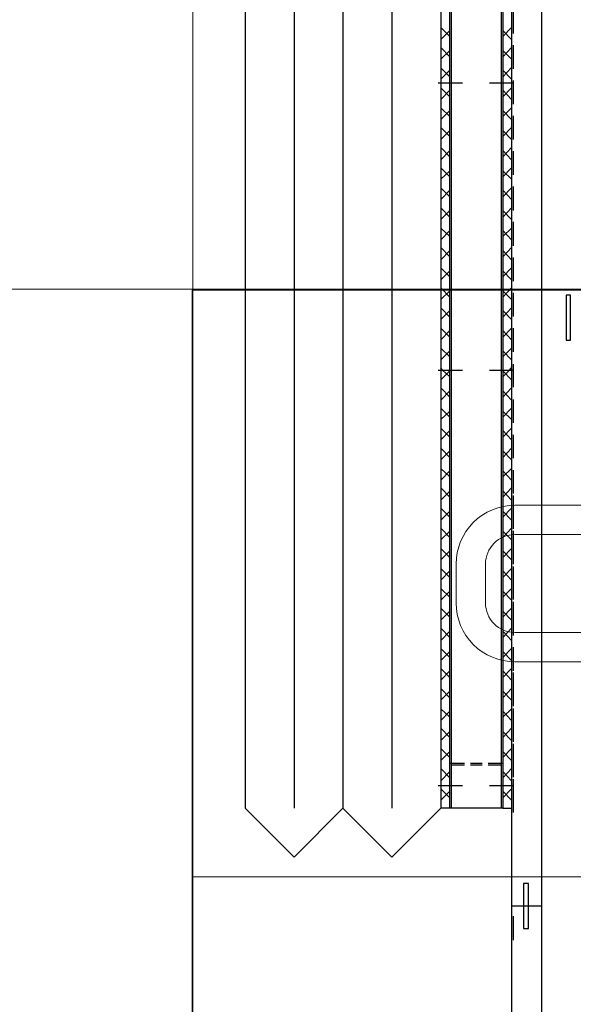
# Model space of a CAD drawing. Header units: millimetres. Extents: x -410 to 72073, y -3152 to 13830.
# Tile 57 of 92: x 14742 to 15025, y 7355 to 7858. Entities that reach past the tile are written whole.
import ezdxf
from ezdxf.enums import TextEntityAlignment as Align

# ---------------------------------------------------------------- set-up
doc = ezdxf.new("R2010")
doc.units = ezdxf.units.MM
for name, color, linetype, lineweight, true_color in [('A-CEILING-01', 7, 'Continuous', 5, 0xd56ca8), ('A-CEILING-05', 7, 'Continuous', 5, 0x139b48), ('M-MEP-ELLG-LIGHT', 5, 'Continuous', 15, 0x0000ff)]:
    doc.layers.add(name, color=color, linetype=linetype, lineweight=lineweight, true_color=true_color)
doc.layers.add('A-LIGHT', color=1, linetype='Continuous', lineweight=5)
for name, color, linetype, true_color in [('ACMV-EQP-CHW', 30, 'Continuous', 0xff7f00), ('ACMV-FCU', 30, 'Continuous', 0xff7f00), ('RCP LAYOUT', 9, 'Continuous', 0x808080)]:
    doc.layers.add(name, color=color, linetype=linetype, true_color=true_color)
doc.styles.get("Standard").update_dxf_attribs({"font": 'arial.ttf'})

# ---------------------------------------------------------------- blocks, each defined once
blk = doc.blocks.new('LIGHT-600X600MM')
at = {"color": 0}
blk.add_line((300, 0), (-300, 0), dxfattribs=at)
blk.add_lwpolyline([(-300, 300), (-300, -300), (300, -300), (300, 300)], close=True, dxfattribs=at)
for points in [[(-165, 160), (-165, 140, 0.414214), (-135, 110), (135, 110, 0.414214), (165, 140), (165, 160, 0.414214), (135, 190), (-135, 190, 0.414214)], [(-150, 160), (-150, 140, 0.414214), (-135, 125), (135, 125, 0.414214), (150, 140), (150, 160, 0.414214), (135, 175), (-135, 175, 0.414214)]]:
    blk.add_lwpolyline(points, format="xyb", close=True, dxfattribs=at)
blk.add_attdef('E', text='', height=100).set_placement((400, 250), align=Align.MIDDLE_CENTER)
blk = doc.blocks.new('A$C98a85b24')
at = {"layer": 'M-MEP-ELLG-LIGHT', "color": 8, "true_color": 0x808080}
blk.add_blockref('LIGHT-600X600MM', (10939.99, 7419.99), dxfattribs=at)
blk = doc.blocks.new('A$C9bf954c9')
at = {"layer": 'A-CEILING-01', "true_color": 0x808080}
h = blk.add_hatch(dxfattribs=at)
h.set_pattern_fill('ANSI37', color=8, scale=2000)
h.set_pattern_definition([(45, (0, 0), (-176.7767, 176.7767), []), (135, (0, 0), (-176.7767, -176.7767), [])])
edge = h.paths.add_edge_path()
edge.add_line((17350, 13380), (12020, 13380))
edge.add_line((12020, 13380), (12020, 13280))
edge.add_line((12020, 13280), (11820, 13280))
edge.add_line((11820, 13280), (11820, 13380))
edge.add_line((11820, 13380), (6090, 13380))
edge.add_line((6090, 13380), (6090, 13280))
edge.add_line((6090, 13280), (5890, 13280))
edge.add_line((5890, 13280), (5890, 13380))
edge.add_line((5890, 13380), (350, 13380))
edge.add_line((350, 13380), (200, 13380))
edge.add_line((200, 13380), (200, 4520))
edge.add_line((200, 4520), (650, 4520))
edge.add_line((650, 4520), (650, 4220))
edge.add_line((650, 4220), (200, 4220))
edge.add_line((200, 4220), (200, 3270))
edge.add_line((200, 3270), (3945, 3270))
edge.add_line((3945, 3270), (3945, 3920))
edge.add_line((3945, 3920), (6135, 3920))
edge.add_line((6135, 3920), (6135, 3270))
edge.add_line((6135, 3270), (9805, 3270))
edge.add_line((9805, 3270), (9805, 3070))
edge.add_line((9805, 3070), (10125.7, 3070))
edge.add_line((10125.7, 3070), (10125.7, 3423))
edge.add_line((10125.7, 3423), (11242.06, 4539.36))
edge.add_line((11242.06, 4539.36), (10770.13, 5011.3))
edge.add_line((10770.13, 5011.3), (11904.42, 6145.58))
edge.add_line((11904.42, 6145.58), (14298.83, 8540))
edge.add_line((14298.83, 8540), (14450, 8540))
edge.add_line((14450, 8540), (14450, 9620))
edge.add_line((14450, 9620), (14450, 12330))
edge.add_arc((15200, 12330), 750, 90, 180, ccw=False)
edge.add_line((15200, 13080), (17350, 13080))
edge.add_line((17350, 13080), (17350, 13380))
h.paths.add_polyline_path([(5890.13, 11294.23), (6090.12, 11294.23), (6090.12, 11094.22), (5890.13, 11094.22)], flags=16)
h.paths.add_polyline_path([(5890.13, 9330), (6090.12, 9330), (6090.12, 9129.99), (5890.13, 9129.99)], flags=16)
h.paths.add_polyline_path([(5890, 8418.41), (6090, 8418.41), (6090, 8218.41), (5890, 8218.41)], flags=16)
h.paths.add_polyline_path([(5890, 6030), (6090, 6030), (6090, 5829.99), (5890, 5829.99)], flags=16)
h.paths.add_polyline_path([(11820, 8418.41), (12020, 8418.41), (12020, 8218.41), (11820, 8218.41)], flags=16)
h.paths.add_polyline_path([(11820, 9330), (12020, 9330), (12020, 9129.99), (11820, 9129.99)], flags=16)
h.paths.add_polyline_path([(11820.13, 11294.23), (12020.12, 11294.23), (12020.12, 11094.22), (11820.13, 11094.22)], flags=16)
at = {"layer": 'A-CEILING-05', "true_color": 0x808080}
h = blk.add_hatch(dxfattribs=at)
h.set_pattern_fill('_USER', color=8, scale=600, double=1, pattern_type=0)
h.set_pattern_definition([(0, (17230, 9520), (0, 600), []), (90, (17230, 9520), (-600, 4e-14), [])])
h.paths.add_polyline_path([(15490.92, 3520), (14590, 3520), (14590, 9520), (17230, 9520), (17230, 3520), (16390.92, 3520)])
at = {"layer": 'A-LIGHT', "color": 8, "true_color": 0x808080}
blk.add_blockref('A$C98a85b24', (4190, 0), dxfattribs=at)
blk = doc.blocks.new('A$C256bf26b')
blk.add_blockref('A$C9bf954c9', (0, 0))
blk = doc.blocks.new('AHU-5 TR-CARRIER')
at = {"layer": 'ACMV-EQP-CHW'}
for points in [[(731.55, 68.6), (708.48, 68.6), (708.48, 66.41), (731.55, 66.41)], [(1032.3, 47.09), (1009.22, 47.09), (1009.22, 44.59), (1032.3, 44.59)]]:
    blk.add_lwpolyline(points, close=True, dxfattribs=at)
for points in [[(44.6, 53.95), (44.6, 38.35), (1200.69, 38.35)], [(1155.79, 38.35), (1155.79, 53.95), (44.61, 53.95)], [(1020.77, 38.35), (1020.77, 53.95)], [(229.59, 38.35), (970.8, 38.35)], [(562.62, 39.29), (574.79, 39.29)], [(576.35, 33.99), (571.67, 38.35)], [(573.23, 33.99), (577.91, 38.35)], [(580.72, 39.29), (592.87, 39.29)], [(586.64, 33.99), (581.96, 38.35)], [(583.52, 33.99), (587.88, 38.35)], [(596.92, 33.99), (592.25, 38.35)], [(593.49, 33.99), (598.18, 38.35)], [(598.8, 39.29), (610.95, 39.29)], [(600.04, 27.13), (600.04, 39.6)], [(607.22, 33.99), (602.54, 38.35)], [(603.79, 33.99), (608.46, 38.35)], [(617.2, 33.99), (612.82, 38.35)], [(614.08, 33.99), (618.74, 38.35)], [(616.88, 39.29), (629.05, 39.29)], [(627.49, 33.99), (622.8, 38.35)], [(624.37, 33.99), (629.05, 38.35)], [(637.78, 33.99), (633.1, 38.35)], [(634.66, 33.99), (639.34, 38.35)], [(634.97, 39.29), (647.12, 39.29)], [(648.06, 33.99), (643.4, 38.35)], [(644.95, 33.99), (649.32, 38.35)], [(653.06, 39.29), (665.22, 39.29)], [(658.36, 33.99), (653.67, 38.35)], [(654.93, 33.99), (659.59, 38.35)], [(668.65, 33.99), (663.97, 38.35)], [(665.22, 33.99), (669.9, 38.35)], [(671.14, 39.29), (683.3, 39.29)], [(678.62, 33.99), (674.27, 38.35)], [(675.51, 33.99), (680.18, 38.35)], [(688.92, 33.99), (684.24, 38.35)], [(685.79, 33.99), (690.47, 38.35)], [(689.23, 39.29), (701.39, 39.29)], [(699.21, 33.99), (694.54, 38.35)], [(696.09, 33.99), (700.76, 38.35)], [(709.5, 33.99), (704.81, 38.35)], [(706.37, 33.99), (710.74, 38.35)], [(707.32, 39.29), (719.49, 39.29)], [(719.79, 33.99), (715.1, 38.35)], [(716.36, 33.99), (721.04, 38.35)], [(725.4, 39.29), (737.56, 39.29)], [(730.08, 33.99), (725.4, 38.35)], [(726.65, 33.99), (731.32, 38.35)], [(740.06, 33.99), (735.69, 38.35)], [(736.93, 33.99), (741.61, 38.35)], [(743.8, 39.29), (755.64, 39.29)], [(750.34, 33.99), (746.92, 37.42), (745.66, 38.35)], [(746.92, 27.13), (746.92, 39.6)], [(747.23, 33.99), (751.9, 38.35)], [(760.64, 33.99), (755.95, 38.35)], [(757.51, 33.99), (762.19, 38.35)], [(761.88, 39.29), (773.73, 39.29)], [(770.92, 33.99), (766.26, 38.35)], [(767.8, 33.99), (772.17, 38.35)], [(781.22, 33.99), (776.54, 38.35)], [(777.78, 33.99), (782.46, 38.35)], [(779.96, 39.29), (791.81, 39.29)], [(791.51, 33.99), (786.83, 38.35)], [(788.08, 33.99), (792.75, 38.35)], [(801.49, 33.99), (797.12, 38.35)], [(798.06, 39.29), (809.9, 39.29)], [(798.37, 33.99), (803.04, 38.35)], [(811.78, 33.99), (807.09, 38.35)], [(808.65, 33.99), (813.33, 38.35)], [(810.99, 39.29), (823.15, 39.29)], [(816.13, 39.29), (827.99, 39.29)], [(822.07, 33.99), (817.39, 38.35)], [(818.94, 33.99), (823.63, 38.35)], [(832.36, 33.99), (827.68, 38.35)], [(829.07, 39.29), (841.23, 39.29)], [(829.24, 33.99), (833.6, 38.35)], [(834.23, 39.29), (846.08, 39.29)], [(842.65, 33.99), (837.97, 38.35)], [(839.21, 33.99), (843.89, 38.35)], [(847.17, 39.29), (859.32, 39.29)], [(852.93, 33.99), (848.26, 38.35)], [(849.51, 33.99), (854.18, 38.35)], [(852.31, 39.29), (864.16, 39.29)], [(862.91, 33.99), (858.55, 38.35)], [(859.79, 33.99), (864.47, 38.35)], [(865.25, 39.29), (877.41, 39.29)], [(873.2, 33.99), (868.53, 38.35)], [(870.09, 33.99), (874.77, 38.35)], [(870.4, 39.29), (882.56, 39.29)], [(883.51, 33.99), (878.81, 38.35)], [(880.38, 33.99), (885.06, 38.35)], [(888.48, 39.29), (900.65, 39.29)], [(893.78, 33.99), (889.11, 38.35)], [(890.66, 33.99), (895.35, 38.35)], [(904.07, 33.99), (899.4, 38.35)], [(900.65, 33.99), (905.33, 38.35)], [(901.42, 39.29), (913.58, 39.29)], [(906.57, 39.29), (918.73, 39.29)], [(914.38, 33.99), (909.68, 38.35)], [(910.93, 33.99), (915.61, 38.35)], [(919.81, 39.29), (931.66, 39.29)], [(924.35, 33.99), (919.97, 38.35)], [(921.22, 33.99), (925.91, 38.35)], [(924.65, 39.29), (936.82, 39.29)], [(934.64, 33.99), (929.96, 38.35)], [(931.52, 33.99), (936.2, 38.35)], [(937.9, 39.29), (949.75, 39.29)], [(944.92, 33.99), (940.24, 38.35)], [(941.81, 33.99), (946.48, 38.35)], [(942.75, 39.29), (954.9, 39.29)], [(955.21, 33.99), (950.53, 38.35)], [(952.1, 33.99), (956.77, 38.35)], [(955.99, 39.29), (967.84, 39.29)], [(959.27, 27.13), (959.27, 39.6)], [(960.82, 39.29), (973, 39.29)], [(965.51, 33.99), (960.83, 38.35)], [(962.08, 33.99), (966.75, 38.35)], [(970.8, 33.99), (970.8, 38.35)], [(1026.06, 39.29), (1038.22, 39.29)], [(229.59, 33.99), (970.8, 33.99)], [(229.59, 33.05), (970.8, 33.05)], [(947.73, 26.51), (947.73, 33.99)], [(948.67, 26.51), (948.67, 33.06)], [(970.8, 33.99), (970.8, 6.86)], [(947.73, 17.47), (947.73, 23.39)], [(948.66, 17.47), (948.66, 23.39)], [(600.04, 0.94), (600.04, 13.41)], [(746.92, 0.94), (746.92, 13.41)], [(947.73, 6.86), (947.73, 14.34)], [(948.66, 7.79), (948.66, 14.34)], [(959.27, 0.94), (959.27, 13.41)], [(970.8, 7.79), (229.59, 7.79)], [(970.8, 6.86), (229.59, 6.86)], [(576.35, 6.86), (571.67, 2.19)], [(573.23, 6.86), (577.91, 2.19)], [(586.64, 6.86), (581.96, 2.19)], [(583.52, 6.86), (587.88, 2.19)], [(596.92, 6.86), (592.26, 2.19)], [(593.49, 6.86), (598.18, 2.19)], [(607.22, 6.86), (602.54, 2.19)], [(603.79, 6.86), (608.47, 2.19)], [(617.19, 6.86), (612.82, 2.19)], [(614.08, 6.86), (618.75, 2.19)], [(627.49, 6.86), (622.8, 2.19)], [(624.37, 6.86), (629.05, 2.19)], [(637.78, 6.86), (633.1, 2.19)], [(634.66, 6.86), (639.34, 2.19)], [(648.07, 6.86), (643.39, 2.19)], [(644.95, 6.86), (649.31, 2.19)], [(658.36, 6.86), (653.67, 2.19)], [(654.93, 6.86), (659.6, 2.19)], [(668.65, 6.86), (663.97, 2.19)], [(665.22, 6.86), (669.9, 2.19)], [(678.62, 6.86), (674.27, 2.19)], [(675.51, 6.86), (680.18, 2.19)], [(688.91, 6.86), (684.24, 2.19)], [(685.79, 6.86), (690.47, 2.19)], [(699.21, 6.86), (694.53, 2.19)], [(696.09, 6.86), (700.76, 2.19)], [(709.49, 6.86), (704.82, 2.19)], [(706.37, 6.86), (710.74, 2.19)], [(719.78, 6.86), (715.1, 2.19)], [(716.36, 6.86), (721.04, 2.19)], [(730.08, 6.86), (725.4, 2.19)], [(726.65, 6.86), (731.32, 2.19)], [(740.05, 6.86), (735.69, 2.19)], [(736.93, 6.86), (741.61, 2.19)], [(750.34, 6.86), (746.92, 3.13), (745.66, 2.19)], [(747.24, 6.86), (751.9, 2.19)], [(760.63, 6.86), (755.95, 2.19)], [(757.51, 6.86), (762.19, 2.19)], [(770.92, 6.86), (766.26, 2.19)], [(767.8, 6.86), (772.17, 2.19)], [(781.22, 6.86), (776.54, 2.19)], [(777.78, 6.86), (782.46, 2.19)], [(791.51, 6.86), (786.83, 2.19)], [(788.08, 6.86), (792.75, 2.19)], [(801.49, 6.86), (797.12, 2.19)], [(798.37, 6.86), (803.05, 2.19)], [(811.78, 6.86), (807.09, 2.19)], [(808.66, 6.86), (813.33, 2.19)], [(822.06, 6.86), (817.39, 2.19)], [(818.94, 6.86), (823.63, 2.19)], [(832.36, 6.86), (827.68, 2.19)], [(829.24, 6.86), (833.6, 2.19)], [(842.65, 6.86), (837.97, 2.19)], [(839.21, 6.86), (843.89, 2.19)], [(852.93, 6.86), (848.26, 2.19)], [(849.51, 6.86), (854.19, 2.19)], [(862.91, 6.86), (858.55, 2.19)], [(859.8, 6.86), (864.47, 2.19)], [(873.19, 6.86), (868.53, 2.19)], [(870.09, 6.86), (874.77, 2.19)], [(883.5, 6.86), (878.81, 2.19)], [(880.38, 6.86), (885.06, 2.19)], [(893.78, 6.86), (889.11, 2.19)], [(890.67, 6.86), (895.35, 2.19)], [(904.07, 6.86), (899.4, 2.19)], [(900.65, 6.86), (905.33, 2.19)], [(914.37, 6.86), (909.68, 2.19)], [(910.94, 6.86), (915.61, 2.19)], [(924.35, 6.86), (919.97, 2.19)], [(921.22, 6.86), (925.91, 2.19)], [(934.63, 6.86), (929.96, 2.19)], [(931.52, 6.86), (936.2, 2.19)], [(944.92, 6.86), (940.24, 2.19)], [(941.81, 6.86), (946.48, 2.19)], [(955.21, 6.86), (950.53, 2.19)], [(952.1, 6.86), (956.77, 2.19)], [(965.5, 6.86), (960.82, 2.19)], [(962.08, 6.86), (966.75, 2.19)], [(970.8, 6.86), (970.8, 2.19)], [(229.59, 2.18), (970.8, 2.18)]]:
    blk.add_lwpolyline(points, dxfattribs=at)
at = {"layer": 'ACMV-FCU', "color": 8, "true_color": 0x808080}
for p, q in [((229.59, 2.18), (970.8, 2.18)), ((995.8, -22.82), (970.8, 2.18)), ((204.59, -22.82), (970.8, -22.82)), ((970.8, -47.82), (995.8, -22.82)), ((229.59, -47.82), (970.8, -47.82)), ((995.8, -72.82), (970.8, -47.82)), ((204.59, -72.82), (970.8, -72.82)), ((970.8, -97.82), (995.8, -72.82)), ((229.59, -97.82), (970.8, -97.82))]:
    blk.add_line(p, q, dxfattribs=at)
blk = doc.blocks.new('A$C046736b7')
at = {"layer": 'ACMV-EQP-CHW', "rotation": 270}
blk.add_blockref('AHU-5 TR-CARRIER', (-247.09, 8425.95), dxfattribs=at)

msp = doc.modelspace()

# ---------------------------------------------------------------- block references
msp.add_blockref('A$C046736b7', (15202, 0))
at = {"layer": 'RCP LAYOUT'}
msp.add_blockref('A$C256bf26b', (0, 0), dxfattribs=at)

doc.saveas('drawing.dxf')
